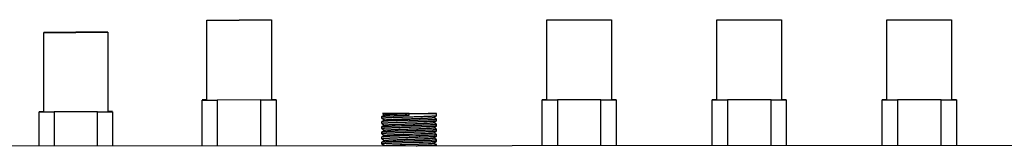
# Model space of a CAD drawing. Header units: inches. Extents: x 0 to 17, y 0 to 11.
# Tile 6 of 17: x 6.094 to 8.666, y 7.65 to 7.981. Entities that reach past the tile are written whole.
import ezdxf

# ---------------------------------------------------------------- set-up
doc = ezdxf.new("R2010")
doc.units = ezdxf.units.IN
doc.header["$LTSCALE"] = 0.935
doc.header["$MEASUREMENT"] = 0
doc.layers.get('0').update_dxf_attribs({"linetype": 'CONTINUOUS'})

msp = doc.modelspace()

# ---------------------------------------------------------------- linework, layer by layer
at = {"color": 7, "linetype": 'Continuous'}
for p, q in [((6.583, 7.9797), (6.6674, 7.9799)), ((6.583, 7.7708), (6.583, 7.9797)), ((6.583, 7.9797), (6.6674, 7.9797)), ((6.6674, 7.9799), (6.7518, 7.9798)), ((6.6674, 7.9797), (6.7518, 7.9798)), ((6.7518, 7.9798), (6.7518, 7.7709)), ((7.4714, 7.9801), (7.5558, 7.9802)), ((7.4714, 7.7711), (7.4714, 7.9801)), ((7.4714, 7.9801), (7.5558, 7.98)), ((7.5558, 7.9802), (7.6402, 7.9801)), ((7.5558, 7.98), (7.6402, 7.9801)), ((7.6402, 7.9801), (7.6402, 7.7712)), ((7.9156, 7.9802), (8, 7.9803)), ((7.9156, 7.7713), (7.9156, 7.9802)), ((7.9156, 7.9802), (8, 7.9802)), ((8, 7.9802), (8.0844, 7.9803)), ((8, 7.9803), (8.0844, 7.9803)), ((8.0844, 7.9803), (8.0844, 7.7714)), ((8.3598, 7.9804), (8.4442, 7.9805)), ((8.3598, 7.7715), (8.3598, 7.9804)), ((8.3598, 7.9804), (8.4442, 7.9803)), ((8.4442, 7.9803), (8.5286, 7.9805)), ((8.4442, 7.9805), (8.5286, 7.9805)), ((8.5286, 7.9805), (8.5286, 7.7715)), ((6.2407, 7.9475), (6.157, 7.9474)), ((6.157, 7.7401), (6.157, 7.9474)), ((6.157, 7.9474), (6.2407, 7.9473)), ((6.2407, 7.9473), (6.3245, 7.9475)), ((6.3245, 7.9475), (6.2407, 7.9475)), ((6.3245, 7.9475), (6.3245, 7.7402)), ((6.583, 7.7709), (6.5706, 7.7709)), ((6.5706, 7.6511), (6.5706, 7.7707)), ((6.5706, 7.7707), (6.6105, 7.7707)), ((6.7243, 7.7708), (6.6105, 7.7707)), ((6.6105, 7.7707), (6.6105, 7.6511)), ((6.7243, 7.6511), (6.7243, 7.7708)), ((6.7243, 7.7708), (6.7643, 7.7708)), ((6.7643, 7.7709), (6.7518, 7.7709)), ((6.7643, 7.7708), (6.7643, 7.6512)), ((7.4714, 7.7712), (7.459, 7.7712)), ((7.459, 7.6514), (7.459, 7.7711)), ((7.459, 7.7711), (7.4989, 7.771)), ((7.6127, 7.7711), (7.4989, 7.771)), ((7.4989, 7.771), (7.4989, 7.6514)), ((7.6127, 7.6514), (7.6127, 7.7711)), ((7.6127, 7.7711), (7.6526, 7.7711)), ((7.6526, 7.7713), (7.6402, 7.7713)), ((7.6526, 7.7711), (7.6526, 7.6515)), ((7.9156, 7.7714), (7.9032, 7.7713)), ((7.9032, 7.6516), (7.9032, 7.7712)), ((7.9032, 7.7712), (7.9431, 7.7712)), ((8.0569, 7.7713), (7.9431, 7.7712)), ((7.9431, 7.7712), (7.9431, 7.6516)), ((8.0569, 7.6516), (8.0569, 7.7713)), ((8.0569, 7.7713), (8.0968, 7.7713)), ((8.0968, 7.7714), (8.0844, 7.7714)), ((8.0968, 7.7713), (8.0968, 7.6517)), ((8.3598, 7.7715), (8.3474, 7.7715)), ((8.3474, 7.6517), (8.3474, 7.7714)), ((8.3474, 7.7714), (8.3873, 7.7714)), ((8.3873, 7.7714), (8.3873, 7.6517)), ((8.5011, 7.7714), (8.3873, 7.7714)), ((8.5011, 7.7714), (8.541, 7.7715)), ((8.5011, 7.6518), (8.5011, 7.7714)), ((8.541, 7.7716), (8.5286, 7.7716)), ((8.541, 7.7715), (8.541, 7.6518)), ((6.157, 7.7402), (6.1447, 7.7402)), ((6.1447, 7.6509), (6.1447, 7.7401)), ((6.1447, 7.7401), (6.1843, 7.74)), ((6.2972, 7.7401), (6.1843, 7.74)), ((6.1843, 7.74), (6.1843, 7.6509)), ((6.2972, 7.651), (6.2972, 7.7401)), ((6.2972, 7.7401), (6.3368, 7.7401)), ((6.3368, 7.7403), (6.3245, 7.7403)), ((6.3368, 7.7401), (6.3368, 7.651)), ((7.0478, 7.732), (7.0406, 7.7279)), ((7.0406, 7.7278), (7.0406, 7.7279)), ((7.0406, 7.7227), (7.0406, 7.7278)), ((7.0406, 7.7227), (7.0406, 7.7226)), ((7.0406, 7.7226), (7.0476, 7.7185)), ((7.0478, 7.7186), (7.0406, 7.7145)), ((7.0418, 7.7353), (7.0476, 7.7319)), ((7.0619, 7.7352), (7.0418, 7.7353)), ((7.0619, 7.7353), (7.0452, 7.7353)), ((7.0619, 7.7353), (7.1116, 7.7353)), ((7.1116, 7.7352), (7.0619, 7.7352)), ((7.1116, 7.7352), (7.1614, 7.7353)), ((7.1116, 7.7353), (7.1614, 7.7353)), ((7.1116, 7.7311), (7.1116, 7.7352)), ((7.1827, 7.7353), (7.1614, 7.7354)), ((7.1614, 7.7353), (7.1827, 7.7353)), ((7.1754, 7.7251), (7.1757, 7.7253)), ((7.1757, 7.7253), (7.1826, 7.7293)), ((7.1826, 7.7212), (7.1757, 7.7253)), ((7.1827, 7.7294), (7.1826, 7.7293)), ((7.1827, 7.7211), (7.1826, 7.7212)), ((7.1827, 7.7294), (7.1827, 7.7353)), ((7.1827, 7.716), (7.1827, 7.7211)), ((7.0406, 7.7145), (7.0406, 7.7144)), ((7.0406, 7.7093), (7.0406, 7.7144)), ((7.0406, 7.7093), (7.0406, 7.7092)), ((7.0406, 7.7092), (7.0476, 7.7051)), ((7.0478, 7.7053), (7.0406, 7.7011)), ((7.0406, 7.701), (7.0406, 7.7011)), ((7.0406, 7.6959), (7.0406, 7.701)), ((7.0406, 7.6959), (7.0406, 7.6958)), ((7.0406, 7.6958), (7.0476, 7.6917)), ((7.0478, 7.6919), (7.0406, 7.6877)), ((7.1755, 7.7117), (7.1826, 7.7159)), ((7.1755, 7.6984), (7.1826, 7.7025)), ((7.1826, 7.7078), (7.1757, 7.7119)), ((7.1826, 7.6945), (7.1757, 7.6985)), ((7.1827, 7.716), (7.1826, 7.7159)), ((7.1827, 7.7077), (7.1826, 7.7078)), ((7.1827, 7.7026), (7.1826, 7.7025)), ((7.1827, 7.6944), (7.1826, 7.6945)), ((7.1827, 7.7026), (7.1827, 7.7077)), ((7.1827, 7.6892), (7.1827, 7.6944)), ((7.0406, 7.6876), (7.0406, 7.6877)), ((7.0406, 7.6825), (7.0406, 7.6876)), ((7.0406, 7.6825), (7.0406, 7.6824)), ((7.0406, 7.6824), (7.0476, 7.6784)), ((7.0478, 7.6785), (7.0406, 7.6743)), ((7.0406, 7.6743), (7.0406, 7.6742)), ((7.0406, 7.6691), (7.0406, 7.6742)), ((7.0406, 7.6691), (7.0406, 7.669)), ((7.0406, 7.669), (7.0476, 7.665)), ((7.0478, 7.6651), (7.0406, 7.6609)), ((7.1116, 7.6775), (7.1294, 7.678)), ((7.1754, 7.685), (7.1757, 7.6851)), ((7.1754, 7.6716), (7.1757, 7.6717)), ((7.1757, 7.6851), (7.1826, 7.6891)), ((7.1826, 7.6811), (7.1757, 7.6851)), ((7.1757, 7.6717), (7.1826, 7.6757)), ((7.1826, 7.6677), (7.1757, 7.6717)), ((7.1827, 7.6892), (7.1826, 7.6891)), ((7.1827, 7.6809), (7.1826, 7.6811)), ((7.1827, 7.6758), (7.1826, 7.6757)), ((7.1827, 7.6676), (7.1826, 7.6677)), ((7.1827, 7.6758), (7.1827, 7.6809)), ((7.1827, 7.6624), (7.1827, 7.6676)), ((11.8877, 7.6526), (4.1177, 7.6498)), ((7.0406, 7.6608), (7.0406, 7.6609)), ((7.0406, 7.6557), (7.0406, 7.6608)), ((7.0406, 7.6557), (7.0406, 7.6556)), ((7.0406, 7.6556), (7.0476, 7.6516)), ((7.1025, 7.6546), (7.1199, 7.6551)), ((7.1755, 7.6582), (7.1826, 7.6623)), ((7.1826, 7.6543), (7.1757, 7.6583)), ((7.1827, 7.6624), (7.1826, 7.6623)), ((7.1827, 7.6542), (7.1826, 7.6543)), ((7.1827, 7.6514), (7.1827, 7.6542))]:
    msp.add_line(p, q, dxfattribs=at)
for points, knots in [([(7.0406, 7.7279), (7.0407, 7.7279), (7.0409, 7.728), (7.0413, 7.7281), (7.0419, 7.7282), (7.0429, 7.7283), (7.0447, 7.7285), (7.0472, 7.7287), (7.0503, 7.7289), (7.0539, 7.7291), (7.0581, 7.7293), (7.0646, 7.7295), (7.0737, 7.7299), (7.0855, 7.7303), (7.0983, 7.7307), (7.1071, 7.7309), (7.1116, 7.7311)], [0, 0, 0, 0, 0.003622, 0.009407, 0.017398, 0.027594, 0.05452, 0.089976, 0.133652, 0.185154, 0.24402, 0.309721, 0.459214, 0.628247, 0.810696, 1, 1, 1, 1]), ([(7.1116, 7.726), (7.107, 7.7258), (7.098, 7.7255), (7.0849, 7.7252), (7.0745, 7.7248), (7.0669, 7.7245), (7.0617, 7.7243), (7.057, 7.7241), (7.0529, 7.7239), (7.0493, 7.7237), (7.0463, 7.7235), (7.0442, 7.7233), (7.0428, 7.7232), (7.0421, 7.7231), (7.0414, 7.723), (7.041, 7.7229), (7.0407, 7.7228), (7.0406, 7.7227), (7.0406, 7.7227)], [0, 0, 0, 0, 0.193909, 0.380422, 0.552476, 0.631003, 0.703518, 0.769324, 0.827799, 0.87839, 0.920623, 0.954114, 0.967481, 0.97856, 0.98733, 0.99378, 0.997943, 1, 1, 1, 1]), ([(7.0406, 7.7227), (7.0406, 7.7227), (7.0406, 7.7227), (7.0406, 7.7227), (7.0406, 7.7227)], [0, 0, 0, 0, 0.504775, 1, 1, 1, 1]), ([(7.1116, 7.7177), (7.1071, 7.7176), (7.0984, 7.7173), (7.0856, 7.7169), (7.0737, 7.7165), (7.0647, 7.7162), (7.0582, 7.7159), (7.054, 7.7157), (7.0504, 7.7155), (7.0473, 7.7153), (7.0447, 7.7151), (7.0428, 7.7149), (7.0416, 7.7148), (7.0409, 7.7146), (7.0407, 7.7145), (7.0406, 7.7145)], [0, 0, 0, 0, 0.188811, 0.370824, 0.539529, 0.688853, 0.754545, 0.813455, 0.865051, 0.90887, 0.944522, 0.971696, 0.990189, 0.996162, 1, 1, 1, 1]), ([(7.0478, 7.732), (7.0478, 7.7321), (7.048, 7.7321), (7.0486, 7.7323), (7.0498, 7.7325), (7.0515, 7.7326), (7.0537, 7.7328), (7.0565, 7.733), (7.0598, 7.7332), (7.0636, 7.7334), (7.0694, 7.7337), (7.0776, 7.734), (7.0882, 7.7344), (7.0997, 7.7348), (7.1076, 7.7351), (7.1116, 7.7352)], [0, 0, 0, 0, 0.00406, 0.010245, 0.029051, 0.056331, 0.09189, 0.135523, 0.187008, 0.246013, 0.311873, 0.461254, 0.629613, 0.811378, 1, 1, 1, 1]), ([(7.0478, 7.7186), (7.0478, 7.7187), (7.0481, 7.7188), (7.0487, 7.7189), (7.0498, 7.7191), (7.0515, 7.7193), (7.0538, 7.7194), (7.0566, 7.7196), (7.0599, 7.7198), (7.0636, 7.72), (7.0694, 7.7203), (7.0776, 7.7206), (7.0882, 7.721), (7.0996, 7.7214), (7.1115, 7.7218), (7.1234, 7.7222), (7.1348, 7.7226), (7.1455, 7.723), (7.1536, 7.7234), (7.1594, 7.7237), (7.1632, 7.7239), (7.1665, 7.7241), (7.1693, 7.7243), (7.1717, 7.7245), (7.1734, 7.7247), (7.1745, 7.7249), (7.1751, 7.725), (7.1754, 7.7251), (7.1754, 7.7251)], [0, 0, 0, 0, 0.002034, 0.005164, 0.014726, 0.028581, 0.046556, 0.068479, 0.094183, 0.123497, 0.156237, 0.230768, 0.314771, 0.405276, 0.49921, 0.593165, 0.683856, 0.768077, 0.842568, 0.875384, 0.904916, 0.930921, 0.953147, 0.971331, 0.985223, 0.994745, 0.997893, 1, 1, 1, 1]), ([(7.1826, 7.7293), (7.1825, 7.7293), (7.1823, 7.7292), (7.1816, 7.729), (7.1804, 7.7288), (7.1784, 7.7286), (7.1759, 7.7284), (7.1728, 7.7282), (7.1692, 7.728), (7.165, 7.7278), (7.1585, 7.7275), (7.1494, 7.7272), (7.1376, 7.7268), (7.1248, 7.7264), (7.1161, 7.7261), (7.1116, 7.726)], [0, 0, 0, 0, 0.004024, 0.010175, 0.028982, 0.05639, 0.092201, 0.136127, 0.187783, 0.246714, 0.312387, 0.461561, 0.62998, 0.811617, 1, 1, 1, 1]), ([(7.1116, 7.7177), (7.1162, 7.7178), (7.1252, 7.7181), (7.1383, 7.7185), (7.1487, 7.7189), (7.1563, 7.7192), (7.1615, 7.7194), (7.1662, 7.7196), (7.1703, 7.7198), (7.1739, 7.72), (7.1769, 7.7202), (7.179, 7.7204), (7.1804, 7.7206), (7.1812, 7.7207), (7.1818, 7.7208), (7.1822, 7.7209), (7.1825, 7.721), (7.1827, 7.7211), (7.1827, 7.7211)], [0, 0, 0, 0, 0.193654, 0.379947, 0.551837, 0.630305, 0.702782, 0.768578, 0.827074, 0.877718, 0.920035, 0.953629, 0.96705, 0.978185, 0.987016, 0.993541, 0.9978, 1, 1, 1, 1]), ([(7.1827, 7.7211), (7.1827, 7.7211), (7.1827, 7.7211), (7.1827, 7.7211), (7.1827, 7.7211)], [0, 0, 0, 0, 0.504921, 1, 1, 1, 1]), ([(7.1116, 7.7126), (7.107, 7.7124), (7.098, 7.7122), (7.0849, 7.7118), (7.0745, 7.7114), (7.0669, 7.7111), (7.0617, 7.7109), (7.0571, 7.7107), (7.0529, 7.7105), (7.0493, 7.7103), (7.0463, 7.7101), (7.0442, 7.7099), (7.0429, 7.7098), (7.0421, 7.7097), (7.0415, 7.7096), (7.041, 7.7095), (7.0407, 7.7094), (7.0406, 7.7093), (7.0406, 7.7093)], [0, 0, 0, 0, 0.193812, 0.380243, 0.552242, 0.63075, 0.703253, 0.769061, 0.827553, 0.878176, 0.920456, 0.953998, 0.967387, 0.978485, 0.987271, 0.993739, 0.997919, 1, 1, 1, 1]), ([(7.0406, 7.7093), (7.0406, 7.7093), (7.0406, 7.7093), (7.0406, 7.7093), (7.0406, 7.7093)], [0, 0, 0, 0, 0.504816, 1, 1, 1, 1]), ([(7.0406, 7.7011), (7.0407, 7.7011), (7.041, 7.7012), (7.0416, 7.7014), (7.0428, 7.7015), (7.0447, 7.7017), (7.0473, 7.7019), (7.0504, 7.7021), (7.054, 7.7023), (7.0582, 7.7025), (7.0647, 7.7028), (7.0738, 7.7031), (7.0856, 7.7035), (7.0984, 7.7039), (7.1072, 7.7042), (7.1116, 7.7043)], [0, 0, 0, 0, 0.003878, 0.009893, 0.02846, 0.055676, 0.091345, 0.135173, 0.186772, 0.245683, 0.311372, 0.460671, 0.629323, 0.811269, 1, 1, 1, 1]), ([(7.1116, 7.6992), (7.107, 7.699), (7.098, 7.6988), (7.0849, 7.6983), (7.0745, 7.698), (7.0669, 7.6977), (7.0617, 7.6975), (7.0571, 7.6973), (7.0529, 7.6971), (7.0493, 7.6969), (7.0463, 7.6967), (7.0442, 7.6965), (7.0429, 7.6964), (7.0421, 7.6963), (7.0415, 7.6962), (7.041, 7.6961), (7.0407, 7.696), (7.0406, 7.696), (7.0406, 7.6959)], [0, 0, 0, 0, 0.193737, 0.3801, 0.552042, 0.63053, 0.703021, 0.768826, 0.827326, 0.877964, 0.920256, 0.953806, 0.967202, 0.978311, 0.987115, 0.993612, 0.99784, 1, 1, 1, 1]), ([(7.0406, 7.6959), (7.0406, 7.6959), (7.0406, 7.6959), (7.0406, 7.6959), (7.0406, 7.6959)], [0, 0, 0, 0, 0.504902, 1, 1, 1, 1]), ([(7.0406, 7.6877), (7.0407, 7.6877), (7.0409, 7.6878), (7.0413, 7.6879), (7.0419, 7.688), (7.043, 7.6882), (7.0447, 7.6883), (7.0472, 7.6885), (7.0503, 7.6887), (7.0539, 7.6889), (7.0581, 7.6891), (7.0646, 7.6894), (7.0737, 7.6897), (7.0855, 7.6901), (7.0983, 7.6905), (7.1071, 7.6908), (7.1116, 7.6909)], [0, 0, 0, 0, 0.003719, 0.009597, 0.017676, 0.027949, 0.054998, 0.090535, 0.13426, 0.18579, 0.244668, 0.310362, 0.459783, 0.628667, 0.810919, 1, 1, 1, 1]), ([(7.0478, 7.7053), (7.0479, 7.7053), (7.0481, 7.7054), (7.0487, 7.7055), (7.0498, 7.7057), (7.0515, 7.7059), (7.0538, 7.7061), (7.0566, 7.7062), (7.0599, 7.7064), (7.0637, 7.7066), (7.0695, 7.7069), (7.0776, 7.7072), (7.0882, 7.7076), (7.0996, 7.708), (7.1115, 7.7084), (7.1234, 7.7088), (7.1348, 7.7092), (7.1454, 7.7096), (7.1536, 7.71), (7.1594, 7.7103), (7.1632, 7.7105), (7.1665, 7.7107), (7.1693, 7.7109), (7.1716, 7.7111), (7.1734, 7.7113), (7.1745, 7.7115), (7.1752, 7.7116), (7.1754, 7.7117), (7.1755, 7.7117)], [0, 0, 0, 0, 0.00201, 0.005073, 0.014471, 0.028281, 0.046338, 0.068399, 0.094224, 0.123585, 0.156256, 0.230576, 0.314626, 0.405157, 0.499029, 0.59294, 0.683515, 0.767682, 0.842371, 0.875192, 0.904645, 0.930534, 0.952673, 0.970872, 0.984936, 0.994672, 0.997876, 1, 1, 1, 1]), ([(7.0478, 7.6919), (7.0479, 7.6919), (7.0481, 7.692), (7.0487, 7.6921), (7.0498, 7.6923), (7.0515, 7.6925), (7.0538, 7.6927), (7.0566, 7.6929), (7.0598, 7.693), (7.0636, 7.6932), (7.0694, 7.6935), (7.0776, 7.6939), (7.0882, 7.6942), (7.0997, 7.6946), (7.1116, 7.695), (7.1234, 7.6954), (7.1349, 7.6958), (7.1455, 7.6963), (7.1537, 7.6966), (7.1596, 7.6969), (7.1633, 7.6971), (7.1666, 7.6973), (7.1694, 7.6975), (7.1717, 7.6977), (7.1734, 7.6979), (7.1746, 7.6981), (7.1752, 7.6982), (7.1754, 7.6983), (7.1755, 7.6984)], [0, 0, 0, 0, 0.002008, 0.005052, 0.014329, 0.027889, 0.045724, 0.067734, 0.093633, 0.123122, 0.15591, 0.230267, 0.314367, 0.405161, 0.49927, 0.593419, 0.684158, 0.76831, 0.843055, 0.876006, 0.905509, 0.931303, 0.953242, 0.971197, 0.985046, 0.994668, 0.997868, 1, 1, 1, 1]), ([(7.1826, 7.7159), (7.1825, 7.7158), (7.1823, 7.7158), (7.1816, 7.7156), (7.1804, 7.7154), (7.1784, 7.7152), (7.1759, 7.7151), (7.1728, 7.7148), (7.1691, 7.7146), (7.165, 7.7144), (7.1585, 7.7141), (7.1494, 7.7138), (7.1376, 7.7134), (7.1248, 7.713), (7.1161, 7.7127), (7.1116, 7.7126)], [0, 0, 0, 0, 0.004067, 0.010249, 0.029099, 0.056551, 0.092411, 0.13638, 0.188066, 0.247011, 0.312683, 0.461817, 0.630169, 0.811716, 1, 1, 1, 1]), ([(7.1116, 7.7043), (7.1162, 7.7044), (7.1252, 7.7047), (7.1383, 7.7051), (7.1487, 7.7055), (7.1564, 7.7058), (7.1615, 7.706), (7.1662, 7.7062), (7.1703, 7.7064), (7.1739, 7.7066), (7.1769, 7.7068), (7.179, 7.707), (7.1804, 7.7072), (7.1812, 7.7073), (7.1818, 7.7074), (7.1823, 7.7075), (7.1825, 7.7076), (7.1827, 7.7077), (7.1827, 7.7077)], [0, 0, 0, 0, 0.193764, 0.380148, 0.552104, 0.630596, 0.703086, 0.768882, 0.827362, 0.877975, 0.92025, 0.953801, 0.967205, 0.978324, 0.987137, 0.993637, 0.997858, 1, 1, 1, 1]), ([(7.1826, 7.7025), (7.1825, 7.7025), (7.1823, 7.7024), (7.1819, 7.7023), (7.1813, 7.7022), (7.1802, 7.702), (7.1785, 7.7019), (7.176, 7.7017), (7.1729, 7.7014), (7.1692, 7.7012), (7.1651, 7.701), (7.1586, 7.7007), (7.1495, 7.7004), (7.1377, 7.7), (7.1249, 7.6996), (7.1161, 7.6993), (7.1116, 7.6992)], [0, 0, 0, 0, 0.003848, 0.009835, 0.018009, 0.028369, 0.055574, 0.091246, 0.135078, 0.186677, 0.245582, 0.311264, 0.460567, 0.629246, 0.811226, 1, 1, 1, 1]), ([(7.1116, 7.6909), (7.1162, 7.691), (7.1252, 7.6913), (7.1384, 7.6917), (7.1487, 7.6921), (7.1564, 7.6924), (7.1615, 7.6926), (7.1662, 7.6928), (7.1703, 7.693), (7.1739, 7.6932), (7.1769, 7.6934), (7.179, 7.6936), (7.1804, 7.6938), (7.1812, 7.6939), (7.1818, 7.694), (7.1823, 7.6941), (7.1825, 7.6942), (7.1827, 7.6943), (7.1827, 7.6943)], [0, 0, 0, 0, 0.193791, 0.380199, 0.552166, 0.630659, 0.703148, 0.768942, 0.827413, 0.878005, 0.920246, 0.953756, 0.96714, 0.978242, 0.987046, 0.99355, 0.997797, 1, 1, 1, 1]), ([(7.1827, 7.7077), (7.1827, 7.7077), (7.1827, 7.7077), (7.1827, 7.7077), (7.1827, 7.7077)], [0, 0, 0, 0, 0.504731, 1, 1, 1, 1]), ([(7.1827, 7.6943), (7.1827, 7.6943), (7.1827, 7.6944), (7.1827, 7.6944), (7.1827, 7.6944)], [0, 0, 0, 0, 0.504495, 1, 1, 1, 1]), ([(7.1116, 7.6858), (7.107, 7.6856), (7.098, 7.6853), (7.0849, 7.685), (7.0745, 7.6846), (7.0668, 7.6843), (7.0617, 7.6841), (7.057, 7.6839), (7.0529, 7.6837), (7.0493, 7.6835), (7.0463, 7.6833), (7.0442, 7.6832), (7.0428, 7.683), (7.0421, 7.6829), (7.0414, 7.6828), (7.041, 7.6827), (7.0407, 7.6826), (7.0406, 7.6825), (7.0406, 7.6825)], [0, 0, 0, 0, 0.193914, 0.380432, 0.552487, 0.631014, 0.703527, 0.769333, 0.827805, 0.878389, 0.920612, 0.954091, 0.967452, 0.978526, 0.987293, 0.993747, 0.997921, 1, 1, 1, 1]), ([(7.0406, 7.6825), (7.0406, 7.6825), (7.0406, 7.6825), (7.0406, 7.6825), (7.0406, 7.6825)], [0, 0, 0, 0, 0.504794, 1, 1, 1, 1]), ([(7.1116, 7.6775), (7.1071, 7.6774), (7.0984, 7.6771), (7.0856, 7.6767), (7.0737, 7.6763), (7.0646, 7.676), (7.0581, 7.6757), (7.054, 7.6755), (7.0503, 7.6753), (7.0472, 7.6751), (7.0447, 7.6749), (7.043, 7.6748), (7.0419, 7.6746), (7.0413, 7.6745), (7.0409, 7.6744), (7.0407, 7.6744), (7.0406, 7.6743)], [0, 0, 0, 0, 0.188997, 0.371176, 0.540006, 0.689395, 0.755091, 0.813987, 0.865549, 0.909316, 0.944895, 0.971973, 0.982256, 0.990347, 0.996245, 1, 1, 1, 1]), ([(7.1116, 7.6724), (7.107, 7.6722), (7.098, 7.672), (7.0849, 7.6716), (7.0745, 7.6712), (7.0669, 7.6709), (7.0617, 7.6707), (7.0571, 7.6705), (7.0529, 7.6703), (7.0493, 7.6701), (7.0463, 7.6699), (7.0442, 7.6698), (7.0429, 7.6696), (7.0421, 7.6695), (7.0415, 7.6694), (7.041, 7.6693), (7.0407, 7.6692), (7.0406, 7.6692), (7.0406, 7.6691)], [0, 0, 0, 0, 0.193848, 0.380311, 0.552333, 0.63085, 0.703359, 0.769167, 0.827654, 0.878267, 0.920532, 0.954059, 0.967443, 0.978535, 0.987316, 0.993774, 0.997941, 1, 1, 1, 1]), ([(7.0406, 7.6691), (7.0406, 7.6691), (7.0406, 7.6691), (7.0406, 7.6691), (7.0406, 7.6691)], [0, 0, 0, 0, 0.504708, 1, 1, 1, 1]), ([(7.0478, 7.6785), (7.0478, 7.6785), (7.048, 7.6786), (7.0487, 7.6787), (7.0498, 7.6789), (7.0515, 7.6791), (7.0538, 7.6793), (7.0566, 7.6795), (7.0598, 7.6797), (7.0636, 7.6798), (7.0694, 7.6801), (7.0775, 7.6805), (7.0882, 7.6809), (7.0996, 7.6812), (7.1115, 7.6816), (7.1234, 7.682), (7.1348, 7.6825), (7.1455, 7.6829), (7.1536, 7.6832), (7.1595, 7.6835), (7.1632, 7.6837), (7.1665, 7.6839), (7.1694, 7.6841), (7.1717, 7.6843), (7.1734, 7.6845), (7.1745, 7.6847), (7.1751, 7.6848), (7.1754, 7.6849), (7.1754, 7.685)], [0, 0, 0, 0, 0.002039, 0.005163, 0.014677, 0.028449, 0.046332, 0.068178, 0.09384, 0.123163, 0.155952, 0.230497, 0.314494, 0.405055, 0.499078, 0.593121, 0.683911, 0.768157, 0.842667, 0.875527, 0.905107, 0.931143, 0.953358, 0.971467, 0.985269, 0.994752, 0.997894, 1, 1, 1, 1]), ([(7.0478, 7.6651), (7.0479, 7.6651), (7.0481, 7.6652), (7.0487, 7.6653), (7.0498, 7.6655), (7.0515, 7.6657), (7.0538, 7.6659), (7.0566, 7.6661), (7.0599, 7.6663), (7.0637, 7.6665), (7.0695, 7.6667), (7.0776, 7.6671), (7.0882, 7.6675), (7.0997, 7.6679), (7.1115, 7.6683), (7.1234, 7.6687), (7.1348, 7.6691), (7.1454, 7.6695), (7.1536, 7.6698), (7.1594, 7.6701), (7.1632, 7.6703), (7.1665, 7.6705), (7.1693, 7.6707), (7.1716, 7.6709), (7.1734, 7.6711), (7.1745, 7.6713), (7.1752, 7.6714), (7.1754, 7.6715), (7.1754, 7.6716)], [0, 0, 0, 0, 0.002016, 0.005098, 0.014578, 0.028453, 0.046518, 0.06855, 0.094337, 0.12367, 0.156342, 0.230737, 0.314767, 0.405257, 0.499112, 0.593, 0.683582, 0.767763, 0.842372, 0.875169, 0.904636, 0.930567, 0.952753, 0.970982, 0.985035, 0.994705, 0.997884, 1, 1, 1, 1]), ([(7.1826, 7.6891), (7.1825, 7.6891), (7.1823, 7.689), (7.1816, 7.6888), (7.1804, 7.6886), (7.1785, 7.6884), (7.1759, 7.6882), (7.1728, 7.688), (7.1692, 7.6879), (7.165, 7.6876), (7.1585, 7.6874), (7.1494, 7.687), (7.1376, 7.6866), (7.1249, 7.6862), (7.1161, 7.6859), (7.1116, 7.6858)], [0, 0, 0, 0, 0.003969, 0.010073, 0.028805, 0.056154, 0.09192, 0.13581, 0.187441, 0.24636, 0.312036, 0.461252, 0.629752, 0.811496, 1, 1, 1, 1]), ([(7.1826, 7.6757), (7.1825, 7.6757), (7.1823, 7.6756), (7.1816, 7.6754), (7.1804, 7.6752), (7.1784, 7.6751), (7.1759, 7.6749), (7.1728, 7.6747), (7.1691, 7.6745), (7.1649, 7.6742), (7.1585, 7.6739), (7.1494, 7.6736), (7.1376, 7.6732), (7.1248, 7.6728), (7.1161, 7.6725), (7.1116, 7.6724)], [0, 0, 0, 0, 0.004082, 0.010279, 0.029153, 0.05662, 0.092487, 0.136458, 0.188147, 0.247093, 0.312764, 0.461891, 0.630225, 0.811747, 1, 1, 1, 1]), ([(7.1116, 7.6641), (7.1162, 7.6643), (7.1252, 7.6645), (7.1383, 7.6649), (7.1487, 7.6653), (7.1564, 7.6656), (7.1615, 7.6658), (7.1662, 7.666), (7.1703, 7.6662), (7.1739, 7.6664), (7.1769, 7.6667), (7.179, 7.6668), (7.1804, 7.667), (7.1812, 7.6671), (7.1818, 7.6672), (7.1823, 7.6673), (7.1825, 7.6674), (7.1827, 7.6675), (7.1827, 7.6675)], [0, 0, 0, 0, 0.193728, 0.380082, 0.552017, 0.630502, 0.702989, 0.768785, 0.827272, 0.877899, 0.920191, 0.95376, 0.967173, 0.9783, 0.987121, 0.993626, 0.997852, 1, 1, 1, 1]), ([(7.1294, 7.678), (7.1331, 7.6782), (7.1402, 7.6784), (7.1503, 7.6788), (7.1581, 7.6791), (7.1638, 7.6793), (7.1675, 7.6795), (7.1709, 7.6797), (7.1739, 7.6798), (7.1764, 7.68), (7.1786, 7.6802), (7.1803, 7.6804), (7.1814, 7.6805), (7.182, 7.6806), (7.1824, 7.6807), (7.1826, 7.6808), (7.1827, 7.6809), (7.1827, 7.6809)], [0, 0, 0, 0, 0.205394, 0.396428, 0.567994, 0.64503, 0.71554, 0.779055, 0.835157, 0.883471, 0.923682, 0.955519, 0.978806, 0.987217, 0.993483, 0.997664, 1, 1, 1, 1]), ([(7.1827, 7.6809), (7.1827, 7.6809), (7.1827, 7.6809), (7.1827, 7.6809), (7.1827, 7.6809)], [0, 0, 0, 0, 0.504903, 1, 1, 1, 1]), ([(7.1827, 7.6675), (7.1827, 7.6675), (7.1827, 7.6676), (7.1827, 7.6676), (7.1827, 7.6676)], [0, 0, 0, 0, 0.50461, 1, 1, 1, 1]), ([(7.0406, 7.6609), (7.0407, 7.661), (7.041, 7.661), (7.0416, 7.6612), (7.0428, 7.6614), (7.0448, 7.6615), (7.0473, 7.6617), (7.0504, 7.6619), (7.054, 7.6621), (7.0582, 7.6623), (7.0647, 7.6626), (7.0738, 7.6629), (7.0856, 7.6633), (7.0984, 7.6637), (7.1072, 7.664), (7.1116, 7.6641)], [0, 0, 0, 0, 0.003899, 0.009929, 0.028513, 0.055748, 0.091439, 0.135285, 0.186896, 0.245813, 0.311501, 0.460784, 0.629406, 0.811313, 1, 1, 1, 1]), ([(7.1116, 7.659), (7.107, 7.6589), (7.098, 7.6586), (7.0849, 7.6582), (7.0745, 7.6578), (7.0669, 7.6575), (7.0617, 7.6574), (7.0571, 7.6572), (7.0529, 7.6569), (7.0493, 7.6567), (7.0463, 7.6565), (7.0442, 7.6564), (7.0429, 7.6562), (7.0421, 7.6561), (7.0415, 7.656), (7.041, 7.6559), (7.0407, 7.6559), (7.0406, 7.6558), (7.0406, 7.6557)], [0, 0, 0, 0, 0.193754, 0.380134, 0.552091, 0.630584, 0.703078, 0.768884, 0.827383, 0.878018, 0.92031, 0.953863, 0.967259, 0.978364, 0.987163, 0.993652, 0.997865, 1, 1, 1, 1]), ([(7.0406, 7.6557), (7.0406, 7.6557), (7.0406, 7.6557), (7.0406, 7.6557), (7.0406, 7.6557)], [0, 0, 0, 0, 0.504932, 1, 1, 1, 1]), ([(7.0478, 7.6517), (7.048, 7.6518), (7.0485, 7.6519), (7.0495, 7.6521), (7.0509, 7.6522), (7.0528, 7.6524), (7.0552, 7.6526), (7.0579, 7.6528), (7.0611, 7.6529), (7.066, 7.6532), (7.0729, 7.6535), (7.0821, 7.6538), (7.0921, 7.6542), (7.099, 7.6544), (7.1025, 7.6546)], [0, 0, 0, 0, 0.010249, 0.028635, 0.055301, 0.09027, 0.13333, 0.183996, 0.241775, 0.306195, 0.453133, 0.621085, 0.805329, 1, 1, 1, 1]), ([(7.1826, 7.6623), (7.1825, 7.6623), (7.1823, 7.6622), (7.1816, 7.662), (7.1804, 7.6619), (7.1785, 7.6617), (7.1759, 7.6615), (7.1728, 7.6613), (7.1692, 7.661), (7.165, 7.6608), (7.1585, 7.6606), (7.1495, 7.6602), (7.1376, 7.6598), (7.1249, 7.6594), (7.1161, 7.6591), (7.1116, 7.659)], [0, 0, 0, 0, 0.00393, 0.00999, 0.028642, 0.055944, 0.091691, 0.135579, 0.187214, 0.246136, 0.311814, 0.461051, 0.629603, 0.811415, 1, 1, 1, 1]), ([(7.1199, 7.6551), (7.1235, 7.6553), (7.1305, 7.6555), (7.1406, 7.6559), (7.1498, 7.6563), (7.158, 7.6566), (7.1639, 7.6569), (7.1679, 7.6572), (7.1702, 7.6574), (7.1722, 7.6576), (7.1737, 7.6578), (7.1747, 7.6579), (7.1752, 7.6581), (7.1754, 7.6581), (7.1755, 7.6582)], [0, 0, 0, 0, 0.193514, 0.376783, 0.544702, 0.692167, 0.814085, 0.864449, 0.907394, 0.942664, 0.970001, 0.989156, 0.995611, 1, 1, 1, 1]), ([(7.1299, 7.6513), (7.1336, 7.6514), (7.1406, 7.6516), (7.1506, 7.652), (7.1584, 7.6523), (7.164, 7.6525), (7.1677, 7.6527), (7.171, 7.6529), (7.174, 7.6531), (7.1765, 7.6532), (7.1786, 7.6534), (7.1803, 7.6536), (7.1814, 7.6537), (7.1821, 7.6539), (7.1824, 7.654), (7.1826, 7.6541), (7.1827, 7.6541), (7.1827, 7.6542)], [0, 0, 0, 0, 0.205892, 0.397207, 0.568881, 0.645914, 0.716384, 0.779824, 0.835821, 0.884011, 0.924094, 0.955816, 0.979005, 0.987371, 0.993593, 0.997724, 1, 1, 1, 1]), ([(7.1827, 7.6542), (7.1827, 7.6542), (7.1827, 7.6542), (7.1827, 7.6542), (7.1827, 7.6542)], [0, 0, 0, 0, 0.504772, 1, 1, 1, 1])]:
    msp.add_open_spline(points, degree=3, knots=knots, dxfattribs=at)

doc.saveas('drawing.dxf')
